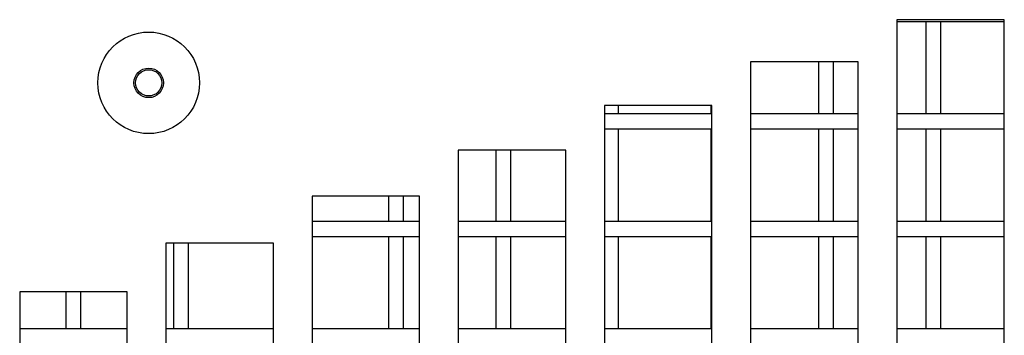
# Model space of a CAD drawing. Extents: x 10 to 130, y 5 to 85.
# Tile 13 of 51: x 13.225 to 15.515, y 34.643 to 35.377. Entities that reach past the tile are written whole.
import ezdxf

# ---------------------------------------------------------------- set-up
doc = ezdxf.new("R2010")
doc.units = 0
doc.layers.add('BODY', color=3, linetype='CONTINUOUS')

msp = doc.modelspace()

# ---------------------------------------------------------------- linework, layer by layer
at = {"layer": 'BODY', "linetype": 'CONTINUOUS'}
for p, q in [((15.2654, 35.3771), (15.2654, 33.3771)), ((15.5154, 35.3771), (15.2654, 35.3771)), ((15.2654, 35.3733), (15.5154, 35.3733)), ((15.3329, 35.3733), (15.3329, 35.1583)), ((15.3679, 35.1583), (15.3679, 35.3733)), ((15.5154, 33.3771), (15.5154, 35.3771)), ((14.9254, 35.279), (14.9254, 33.279)), ((15.1754, 35.279), (14.9254, 35.279)), ((15.0829, 35.279), (15.0829, 35.1583)), ((15.1179, 35.1583), (15.1179, 35.279)), ((15.1754, 33.279), (15.1754, 35.279)), ((14.5854, 35.178), (14.5854, 33.178)), ((14.8354, 35.178), (14.5854, 35.178)), ((14.6179, 35.1583), (14.6179, 35.178)), ((14.8329, 35.178), (14.8329, 35.1583)), ((14.8354, 33.178), (14.8354, 35.178)), ((14.8354, 35.1583), (14.5854, 35.1583)), ((15.1754, 35.1583), (14.9254, 35.1583)), ((15.5154, 35.1583), (15.2654, 35.1583)), ((14.5854, 35.1233), (14.8354, 35.1233)), ((14.6179, 34.9083), (14.6179, 35.1233)), ((14.8329, 35.1233), (14.8329, 34.9083)), ((14.9254, 35.1233), (15.1754, 35.1233)), ((15.0829, 35.1233), (15.0829, 34.9083)), ((15.1179, 34.9083), (15.1179, 35.1233)), ((15.2654, 35.1233), (15.5154, 35.1233)), ((15.3329, 35.1233), (15.3329, 34.9083)), ((15.3679, 34.9083), (15.3679, 35.1233)), ((14.2454, 35.074), (14.2454, 33.074)), ((14.4954, 35.074), (14.2454, 35.074)), ((14.3329, 35.074), (14.3329, 34.9083)), ((14.3679, 34.9083), (14.3679, 35.074)), ((14.4954, 33.074), (14.4954, 35.074)), ((13.9054, 34.9671), (13.9054, 32.9671)), ((14.1554, 34.9671), (13.9054, 34.9671)), ((14.0829, 34.9671), (14.0829, 34.9083)), ((14.1179, 34.9083), (14.1179, 34.9671)), ((14.1554, 32.9671), (14.1554, 34.9671)), ((14.1554, 34.9083), (13.9054, 34.9083)), ((14.4954, 34.9083), (14.2454, 34.9083)), ((14.8354, 34.9083), (14.5854, 34.9083)), ((15.1754, 34.9083), (14.9254, 34.9083)), ((15.5154, 34.9083), (15.2654, 34.9083)), ((13.5654, 34.8572), (13.5654, 32.8572)), ((13.8154, 34.8572), (13.5654, 34.8572)), ((13.5829, 34.8572), (13.5829, 34.6583)), ((13.6179, 34.6583), (13.6179, 34.8572)), ((13.8154, 32.8572), (13.8154, 34.8572)), ((13.9054, 34.8733), (14.1554, 34.8733)), ((14.0829, 34.8733), (14.0829, 34.6583)), ((14.1179, 34.6583), (14.1179, 34.8733)), ((14.2454, 34.8733), (14.4954, 34.8733)), ((14.3329, 34.8733), (14.3329, 34.6583)), ((14.3679, 34.6583), (14.3679, 34.8733)), ((14.5854, 34.8733), (14.8354, 34.8733)), ((14.6179, 34.6583), (14.6179, 34.8733)), ((14.8329, 34.8733), (14.8329, 34.6583)), ((14.9254, 34.8733), (15.1754, 34.8733)), ((15.0829, 34.8733), (15.0829, 34.6583)), ((15.1179, 34.6583), (15.1179, 34.8733)), ((15.2654, 34.8733), (15.5154, 34.8733)), ((15.3329, 34.8733), (15.3329, 34.6583)), ((15.3679, 34.6583), (15.3679, 34.8733)), ((13.2254, 34.7444), (13.2254, 32.7444)), ((13.4754, 34.7444), (13.2254, 34.7444)), ((13.3329, 34.7444), (13.3329, 34.6583)), ((13.3679, 34.6583), (13.3679, 34.7444)), ((13.4754, 32.7444), (13.4754, 34.7444)), ((13.4754, 34.6583), (13.2254, 34.6583)), ((13.8154, 34.6583), (13.5654, 34.6583)), ((14.1554, 34.6583), (13.9054, 34.6583)), ((14.4954, 34.6583), (14.2454, 34.6583)), ((14.8354, 34.6583), (14.5854, 34.6583)), ((15.1754, 34.6583), (14.9254, 34.6583)), ((15.5154, 34.6583), (15.2654, 34.6583))]:
    msp.add_line(p, q, dxfattribs=at)
for radius in [0.1181, 0.0344, 0.0305]:
    msp.add_circle((13.5254, 35.2303), radius, dxfattribs=at)

doc.saveas('drawing.dxf')
